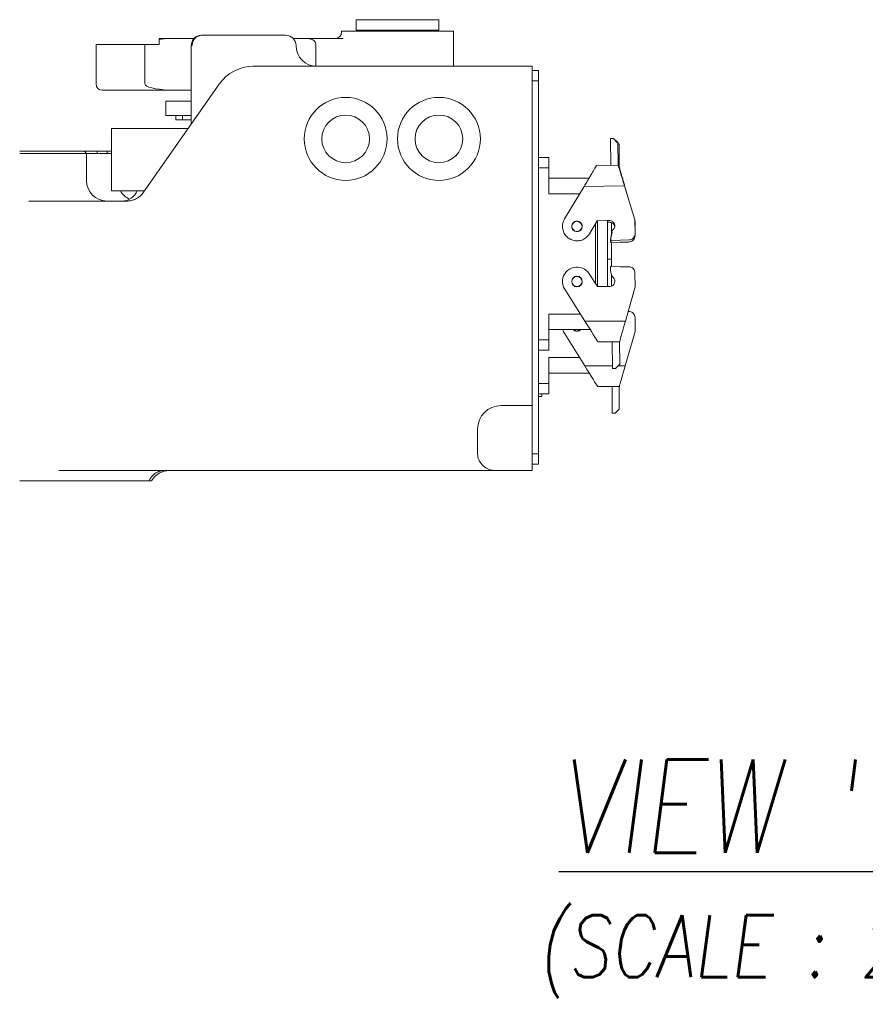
# Model space of a CAD drawing. Header units: millimetres. Extents: x 2665 to 40538, y 289 to 6965.
# Tile 51 of 68: x 9544 to 10360, y 3222 to 4172. Entities that reach past the tile are written whole.
import ezdxf

# ---------------------------------------------------------------- set-up
doc = ezdxf.new("R2010")
doc.units = ezdxf.units.MM
doc.header["$LTSCALE"] = 10
doc.linetypes.add('PHANTOM', pattern=[12.7, 6.35, -1.27, 1.27, -1.27, 1.27, -1.27])
doc.layers.add('도면층1', color=1, linetype='Continuous')
doc.styles.add('ROMANS', font='romans.shx', dxfattribs={"width": 0.8, "oblique": 7.5, "height": 3})

# ---------------------------------------------------------------- blocks, each defined once
blk = doc.blocks.new('VIEW CCC')
at = {"color": 7, "linetype": 'Continuous', "lineweight": 15}
for p, q in [((53185.1, 1355.98), (53185.1, 1345.98)), ((53185.1, 1355.98), (53265.1, 1355.98)), ((53265.1, 1345.98), (53265.1, 1355.98)), ((53036.03, 1340.98), (53053.78, 1340.98)), ((53053.78, 1340.98), (53117.23, 1340.98)), ((53171.1, 1344.98), (53171.1, 1343.98)), ((53279.1, 1344.98), (53171.1, 1344.98)), ((53185.1, 1345.98), (53265.1, 1345.98)), ((53279.1, 1310.98), (53279.1, 1344.98)), ((52934.32, 1331.98), (52934.32, 1293.98)), ((52936.13, 1331.98), (52934.32, 1331.98)), ((52941.39, 1331.98), (52936.13, 1331.98)), ((52959.72, 1331.98), (52941.39, 1331.98)), ((52959.72, 1331.98), (52981.46, 1331.98)), ((52981.46, 1293.98), (52981.46, 1331.98)), ((52981.46, 1331.98), (52995.1, 1331.98)), ((52995.1, 1337.98), (53005.2, 1337.98)), ((52995.1, 1337.98), (52995.1, 1337.08)), ((52995.1, 1337.08), (52995.1, 1331.98)), ((53006.04, 1337.9), (53004.97, 1337.88)), ((53005.2, 1337.98), (53006.04, 1337.98)), ((53006.04, 1337.98), (53028.89, 1337.98)), ((53028.81, 1337.9), (53006.04, 1337.9)), ((53026.12, 1270.98), (53026.12, 1330.98)), ((53124.37, 1337.98), (53172.57, 1337.98)), ((53133.1, 1337.9), (53124.45, 1337.9)), ((53146.33, 1311), (53146.33, 1331.98)), ((53085.92, 1310.98), (53107.53, 1310.98)), ((53107.53, 1310.98), (53121.67, 1310.98)), ((53121.67, 1310.98), (53355.1, 1310.98)), ((53355.1, 1290.98), (53355.1, 1310.98)), ((53355.1, 1306.98), (53361.1, 1306.98)), ((53361.1, 1306.98), (53361.1, 1296.98)), ((52979.99, 1189.42), (53053.16, 1293.92)), ((53361.1, 1296.98), (53361.1, 936.98)), ((52941.05, 1287.98), (52940.32, 1287.98)), ((52946.3, 1287.98), (52941.05, 1287.98)), ((52960.97, 1287.98), (52946.3, 1287.98)), ((53005.2, 1287.98), (52960.97, 1287.98)), ((53004.97, 1288.08), (53006.04, 1288.06)), ((53006.04, 1287.98), (53005.2, 1287.98)), ((53006.04, 1288.06), (53026.12, 1288.06)), ((53026.12, 1287.98), (53006.04, 1287.98)), ((53355.1, 1290.98), (53355.1, 1000.98)), ((53001.6, 1277.48), (53001.6, 1263.48)), ((53026.12, 1277.48), (53001.6, 1277.48)), ((53026.03, 1263.48), (53001.6, 1263.48)), ((53011.1, 1263.48), (53011.1, 1259.48)), ((53026.03, 1270.98), (53026.03, 1255.19)), ((53026.12, 1270.98), (53026.03, 1270.98)), ((53011.1, 1259.48), (53017.56, 1259.48)), ((53017.56, 1259.48), (53026.03, 1259.48)), ((52949.1, 1190.98), (52949.1, 1250.98)), ((53023.09, 1250.98), (52949.1, 1250.98)), ((53433.59, 1241.33), (53430.59, 1241.27)), ((53430.59, 1241.27), (53431.05, 1215.58)), ((53437.66, 1237.4), (53433.59, 1241.33)), ((53439.1, 1235.58), (53435.1, 1239.58)), ((53437.66, 1237.4), (53438.05, 1215.7)), ((53439.1, 1235.58), (53439.1, 1213.88)), ((52860.55, 1228.98), (52923.1, 1228.98)), ((52925.1, 1226.98), (52860.55, 1226.98)), ((52925.1, 1226.98), (52923.1, 1228.98)), ((52923.1, 1228.98), (52935.34, 1228.98)), ((52925.1, 1200.78), (52925.1, 1226.98)), ((52935.34, 1226.98), (52925.1, 1226.98)), ((52935.34, 1228.98), (52945.1, 1228.98)), ((52945.1, 1226.98), (52935.34, 1226.98)), ((52945.1, 1228.98), (52949.1, 1228.98)), ((52949.1, 1226.98), (52945.1, 1226.98)), ((53437.83, 1228.01), (53437.83, 1228.01)), ((53439.1, 1226.19), (53439.1, 1226.19)), ((53371.1, 1222.98), (53361.1, 1222.98)), ((53371.1, 1222.98), (53371.1, 1212.98)), ((53437.88, 1225.19), (53437.88, 1225.19)), ((53439.1, 1223.37), (53439.1, 1223.37)), ((53371.1, 1187.98), (53371.1, 1212.98)), ((53417.24, 1215.33), (53438.05, 1215.7)), ((53438.61, 1213.88), (53439.1, 1213.88)), ((53409.82, 1202.98), (53371.1, 1202.98)), ((52975.02, 1190.98), (52949.1, 1190.98)), ((52975.02, 1190.98), (52981.08, 1190.98)), ((53405.1, 1195.11), (53386.3, 1163.78)), ((53444.14, 1195.81), (53454.2, 1162.97)), ((53444.84, 1193.88), (53446.38, 1188.48)), ((52869.53, 1180.98), (52948.53, 1180.98)), ((52948.53, 1180.98), (52963.77, 1180.98)), ((53410.3, 1149.37), (53417.88, 1161.99)), ((53417.88, 1161.99), (53427.22, 1162.16)), ((53418.1, 1098.42), (53418.1, 1162)), ((53427.22, 1162.16), (53429.92, 1162.15)), ((53427.9, 1098.48), (53427.9, 1162.16)), ((53427.9, 1160.53), (53430.02, 1160.48)), ((53431.59, 1149.64), (53431.59, 1160.17)), ((53454.2, 1162.97), (53454.44, 1149.58)), ((53454.23, 1161.12), (53454.3, 1160.87)), ((53454.3, 1160.87), (53454.3, 1157.08)), ((53431.92, 1149.55), (53430.79, 1143.63)), ((53432.02, 1151.25), (53431, 1145.32)), ((53432.4, 1150.74), (53431.92, 1149.55)), ((53432.48, 1152.45), (53432.02, 1151.25)), ((53430.79, 1143.63), (53430.79, 1141.7)), ((53430.79, 1141.7), (53430.85, 1141.48)), ((53431, 1145.32), (53431.03, 1143.39)), ((53431.03, 1143.39), (53431.09, 1143.17)), ((53431.59, 1124.98), (53431.59, 1140.78)), ((53431.95, 1140.75), (53439.9, 1141.48)), ((53432.2, 1142.46), (53440.15, 1143.33)), ((53439.9, 1141.48), (53448.3, 1141.48)), ((53440.15, 1143.33), (53448.54, 1143.48)), ((53448.3, 1141.48), (53449.23, 1141.55)), ((53448.54, 1143.48), (53449.47, 1143.57)), ((53449.32, 1141.57), (53449.23, 1141.55)), ((53449.56, 1143.58), (53449.47, 1143.57)), ((53427.9, 1124.98), (53431.59, 1124.98)), ((53431.59, 1118.26), (53431.59, 1124.98)), ((53430.72, 1117.32), (53430.78, 1117.54)), ((53430.73, 1115.39), (53430.72, 1117.32)), ((53439.83, 1117.59), (53431.87, 1118.28)), ((53448.23, 1117.63), (53439.83, 1117.59)), ((53448.23, 1117.63), (53449.16, 1117.56)), ((53449.16, 1117.56), (53449.25, 1117.55)), ((53454.33, 1098.27), (53454.26, 1111.66)), ((53418, 1098.42), (53410.14, 1110.86)), ((53431.59, 1098.83), (53431.59, 1110.28)), ((53432.37, 1108.29), (53431.89, 1109.48)), ((53386.47, 1095.9), (53405.98, 1065.02)), ((53427.34, 1098.46), (53418, 1098.42)), ((53427.34, 1098.46), (53430.04, 1098.54)), ((53445.03, 1065.21), (53454.33, 1098.27)), ((53448.3, 1074.42), (53447.62, 1074.42)), ((53448.3, 1074.42), (53449.23, 1074.35)), ((53449.23, 1074.35), (53449.32, 1074.34)), ((53371.1, 1046.98), (53371.1, 1071.98)), ((53454.3, 1055.03), (53454.3, 1068.42)), ((53371.1, 1056.98), (53411.06, 1056.98)), ((53444.84, 1022.02), (53454.3, 1055.03)), ((53371.1, 1046.98), (53371.1, 1036.98)), ((53386.43, 1053.01), (53405.79, 1022.02)), ((53418.57, 1045.08), (53439.39, 1045.18)), ((53432.39, 1045.15), (53432.52, 1019.45)), ((53439.39, 1045.18), (53439.5, 1023.48)), ((53361.1, 1036.98), (53371.1, 1036.98)), ((53371.1, 1029.98), (53371.1, 1004.98)), ((53435.52, 1019.46), (53432.52, 1019.45)), ((53435.52, 1019.46), (53439.5, 1023.48)), ((53410.19, 1014.98), (53371.1, 1014.98)), ((53355.1, 1000.98), (53355.1, 983.66)), ((53371.1, 1004.98), (53371.1, 994.98)), ((53418.29, 1002.02), (53439.1, 1002.02)), ((53432.1, 1002.02), (53432.1, 976.32)), ((53439.1, 1002.02), (53439.1, 980.32)), ((53371.1, 994.98), (53361.1, 994.98)), ((53361.1, 992.4), (53364.3, 992.4)), ((53364.3, 994.98), (53364.3, 992.4)), ((53355.1, 983.66), (53325.1, 983.66)), ((53355.1, 983.66), (53355.1, 920.98)), ((53435.1, 976.32), (53439.1, 980.32)), ((53435.1, 976.32), (53432.1, 976.32)), ((53302.42, 960.98), (53302.42, 936.98)), ((53361.1, 936.98), (53361.1, 926.98)), ((53361.1, 926.98), (53355.1, 926.98)), ((52935.1, 920.98), (52898.28, 920.98)), ((52967.16, 920.98), (52935.1, 920.98)), ((53019.95, 920.98), (52967.16, 920.98)), ((53285.1, 920.98), (53019.95, 920.98)), ((53319.68, 920.98), (53285.1, 920.98)), ((53319.68, 920.98), (53355.1, 920.98)), ((52917.76, 910.98), (52887.14, 910.98)), ((52917.76, 910.98), (52928.13, 910.98)), ((52985.48, 910.98), (52928.13, 910.98)), ((52987.78, 910.98), (52985.48, 910.98))]:
    blk.add_line(p, q, dxfattribs=at)
at = {"color": 8, "linetype": 'PHANTOM', "lineweight": 0}
for p, q in [((53006.04, 1337.98), (53006.04, 1337.9)), ((53026.97, 1330.98), (53026.12, 1330.98)), ((53361.1, 1296.98), (53355.1, 1296.98)), ((53006.04, 1288.06), (53006.04, 1287.98)), ((53017.56, 1263.48), (53017.56, 1259.48)), ((52935.34, 1228.98), (52935.34, 1226.98)), ((52945.1, 1228.98), (52945.1, 1226.98)), ((53371.1, 1212.98), (53361.1, 1212.98)), ((53400.82, 1187.98), (53371.1, 1187.98)), ((53405.1, 1195.11), (53444.14, 1195.81)), ((53444.73, 1193.88), (53444.84, 1193.88)), ((53416.1, 1101.42), (53416.1, 1159.03)), ((53371.1, 1071.98), (53401.58, 1071.98)), ((53405.98, 1065.02), (53445.03, 1065.21)), ((53361.1, 1046.98), (53371.1, 1046.98)), ((53371.1, 1029.98), (53400.82, 1029.98)), ((53405.79, 1022.02), (53432.51, 1022.02)), ((53438.05, 1022.02), (53444.84, 1022.02)), ((53371.1, 1004.98), (53361.1, 1004.98)), ((53355.1, 936.98), (53361.1, 936.98))]:
    blk.add_line(p, q, dxfattribs=at)
at = {"color": 7, "linetype": 'Continuous', "lineweight": 15, "flags": 128}
for points in [[(53418.57, 1045.08), (53418.38, 1045.38), (53417.82, 1046.28), (53416.89, 1047.75), (53415.63, 1049.74), (53414.08, 1052.2), (53412.28, 1055.05), (53410.29, 1058.2), (53408.17, 1061.56), (53405.98, 1065.02)], [(53445.03, 1065.21), (53443.93, 1061.3), (53442.87, 1057.55), (53441.9, 1054.08), (53441.04, 1051.05), (53440.34, 1048.56), (53439.82, 1046.71), (53439.5, 1045.57), (53439.39, 1045.18)], [(53398.3, 1055.58), (53396.43, 1055.95), (53394.87, 1056.98)], [(53401.73, 1056.98), (53400.18, 1055.95), (53398.3, 1055.58)], [(53418.29, 1002.02), (53418.1, 1002.33), (53417.53, 1003.23), (53416.61, 1004.7), (53415.36, 1006.7), (53413.82, 1009.17), (53412.04, 1012.02), (53410.06, 1015.18), (53407.96, 1018.55), (53405.79, 1022.02)], [(53444.84, 1022.02), (53443.84, 1018.55), (53442.87, 1015.18), (53441.97, 1012.02), (53441.15, 1009.17), (53440.44, 1006.7), (53439.87, 1004.7), (53439.45, 1003.23), (53439.19, 1002.33), (53439.1, 1002.02)]]:
    blk.add_lwpolyline(points, dxfattribs=at)
at = {"color": 7, "linetype": 'Continuous', "lineweight": 15}
for centre, radius in [((53175.1, 1240.98), 40), ((53265.1, 1240.98), 40), ((53175.1, 1240.98), 23), ((53265.1, 1240.98), 23), ((53398.3, 1156.58), 4.9), ((53398.3, 1103.38), 5.1), ((53398.3, 1103.38), 4.9)]:
    blk.add_circle(centre, radius, dxfattribs=at)
at = {"color": 8, "linetype": 'PHANTOM', "lineweight": 0}
for centre, radius, start, end in [((53036.53, 1331.43), 9.57, 92.95133, 182.6758), ((53005.22, 1337.63), 0.349, 92.91095, 135.5175), ((53005.22, 1288.33), 0.349, 224.4825, 267.08905), ((53000.41, 904.86), 16.14, 92.70785, 157.7094)]:
    blk.add_arc(centre, radius, start, end, dxfattribs=at)
at = {"color": 7, "linetype": 'Continuous', "lineweight": 15}
for centre, radius, start, end in [((53036.03, 1330.98), 10, 90, 135.22356), ((53117.23, 1330.98), 10, 0, 90), ((53165.1, 1343.98), 6, 270, 0), ((53193.1, 1343.98), 2, 30, 90), ((53257.1, 1343.98), 2, 90, 150), ((53036.05, 1331.1), 9.93, 135.75516, 180.6788), ((53147.23, 1330.98), 20, 180, 270), ((53085.92, 1270.98), 40, 90, 145), ((52940.32, 1293.98), 6, 180, 270), ((52944.9, 1200.78), 19.8, 180, 270), ((52974.9, 1200.78), 19.8, 209.66642, 245.07791), ((52959.1, 1196.98), 16, 270, 337.97569), ((52963.77, 1200.78), 19.8, 313.09561, 325), ((53398.3, 1103.38), 14, 32.28461, 174.55542), ((53446.73, 1115.47), 16, 180.28461, 201.992), ((53431.79, 1117.22), 1.06, 85.41369, 162.55553), ((53448.26, 1111.63), 6, 40.61756, 80.5436), ((53448, 1111.53), 6.27, 1.17173, 39.72044), ((53398.54, 1103.44), 14.23, 174.87378, 211.96625), ((53429.9, 1103.54), 5, 271.62914, 51.8217), ((53434.23, 1109.04), 2, 201.992, 231.8217), ((53448.3, 1068.43), 6, 40.33295, 80.25899), ((53448.04, 1068.33), 6.27, 0.88713, 39.43583), ((53398.54, 1060.48), 14.23, 194.23681, 211.68164), ((53398.3, 1060.42), 5.1, 222.4833, 270), ((53398.3, 1060.42), 5.1, 270, 317.5167), ((53325.1, 960.98), 22.68, 90, 180), ((53005.1, 900.98), 20, 90, 150)]:
    blk.add_arc(centre, radius, start, end, dxfattribs=at)
for centre, major_axis, start_param, end_param in [((53010.32, 1331.98), (28.86, 0), 1.757157, 2.126278), ((53010.32, 1293.98), (-28.86, 0), 0, 1.384436)]:
    blk.add_ellipse(centre, major_axis=major_axis, ratio=0.207912, start_param=start_param, end_param=end_param, dxfattribs=at)
for points, knots in [([(53146.33, 1331.98), (53146.29, 1332.47), (53146.21, 1333.46), (53145.53, 1334.88), (53144.25, 1336.23), (53141.71, 1337.39), (53137.85, 1337.86), (53134.7, 1337.88), (53133.1, 1337.9)], [0, 0, 0, 0, 0.086019, 0.171743, 0.284749, 0.44935, 0.720833, 1, 1, 1, 1]), ([(53417.24, 1215.33), (53417.18, 1215.24), (53417.11, 1215.12), (53416.65, 1214.35), (53416.05, 1213.35), (53415.21, 1211.96), (53414.21, 1210.29), (53413.38, 1208.9), (53412.5, 1207.44), (53411.58, 1205.91), (53410.55, 1204.2), (53409.25, 1202.02), (53407.42, 1198.99), (53405.96, 1196.54), (53405.1, 1195.11)], [0, 0, 0, 0, 0.122884, 0.185766, 0.249859, 0.369759, 0.433487, 0.499842, 0.556377, 0.616895, 0.68143, 0.750016, 0.853924, 1, 1, 1, 1]), ([(53438.05, 1215.7), (53438.07, 1215.63), (53438.12, 1215.47), (53438.49, 1214.26), (53438.97, 1212.69), (53439.45, 1211.12), (53439.99, 1209.38), (53440.76, 1206.83), (53441.81, 1203.4), (53442.97, 1199.64), (53443.75, 1197.09), (53444.14, 1195.81)], [0, 0, 0, 0, 0.123981, 0.249873, 0.37168, 0.435736, 0.500059, 0.618293, 0.750024, 0.874909, 1, 1, 1, 1]), ([(53439.1, 1213.88), (53439.12, 1213.8), (53439.17, 1213.65), (53439.52, 1212.43), (53439.97, 1210.86), (53440.42, 1209.27), (53440.92, 1207.52), (53441.66, 1204.97), (53442.65, 1201.52), (53443.73, 1197.73), (53444.47, 1195.16), (53444.84, 1193.88)], [0, 0, 0, 0, 0.123981, 0.249874, 0.37168, 0.435736, 0.500058, 0.618292, 0.750026, 0.874906, 1, 1, 1, 1]), ([(52963.77, 1180.98), (52964.41, 1181), (52966.19, 1181.05), (52968.8, 1181.56), (52971.85, 1182.6), (52974.77, 1184.17), (52976.45, 1185.6), (52977.29, 1186.32)], [0, 0, 0, 0, 0.101965, 0.282256, 0.468047, 0.731585, 1, 1, 1, 1]), ([(53386.3, 1163.78), (53385.62, 1162.39), (53384.26, 1159.59), (53384.35, 1156.49), (53384.4, 1154.93)], [0, 0, 0, 0, 0.499996, 1, 1, 1, 1]), ([(53398.21, 1161.68), (53398.88, 1161.61), (53400.22, 1161.48), (53401.93, 1160.34), (53403.1, 1158.67), (53403.53, 1156.67), (53403.17, 1154.66), (53402.07, 1152.95), (53400.39, 1151.78), (53398.39, 1151.35), (53396.39, 1151.71), (53394.67, 1152.81), (53393.5, 1154.49), (53393.07, 1156.49), (53393.43, 1158.5), (53394.54, 1160.2), (53396.21, 1161.41), (53397.54, 1161.59), (53398.21, 1161.68)], [0, 0, 0, 0, 0.062501, 0.124999, 0.1875, 0.25, 0.312502, 0.375001, 0.437502, 0.500002, 0.5625, 0.625, 0.687503, 0.749999, 0.8125, 0.875001, 0.9375, 1, 1, 1, 1]), ([(53429.92, 1162.15), (53430.43, 1162.1), (53431.45, 1162), (53432.84, 1161.28), (53433.95, 1160.21), (53434.68, 1158.85), (53434.97, 1157.33), (53434.79, 1155.8), (53434.17, 1154.36), (53433.44, 1153.65), (53433.08, 1153.29)], [0, 0, 0, 0, 0.124998, 0.250002, 0.375, 0.500003, 0.625001, 0.75001, 0.875008, 1, 1, 1, 1]), ([(53430.02, 1160.48), (53430.53, 1160.42), (53431.54, 1160.31), (53432.92, 1159.56), (53433.99, 1158.47), (53434.64, 1157.33), (53434.74, 1156.56), (53434.77, 1156.31)], [0, 0, 0, 0, 0.221763, 0.443534, 0.665308, 0.887075, 1, 1, 1, 1]), ([(53384.4, 1154.93), (53384.7, 1153.51), (53385.3, 1150.66), (53387.8, 1147), (53391.21, 1144.25), (53395.32, 1142.67), (53399.71, 1142.42), (53403.95, 1143.54), (53407.73, 1145.85), (53409.45, 1148.2), (53410.3, 1149.37)], [0, 0, 0, 0, 0.124999, 0.25, 0.374997, 0.500001, 0.624998, 0.75, 0.875, 1, 1, 1, 1]), ([(53433.08, 1153.29), (53432.95, 1153.17), (53432.69, 1152.93), (53432.55, 1152.61), (53432.48, 1152.45)], [0, 0, 0, 0, 0.500104, 1, 1, 1, 1]), ([(53453.08, 1145.68), (53453.47, 1146.27), (53454.26, 1147.46), (53454.38, 1148.88), (53454.44, 1149.58)], [0, 0, 0, 0, 0.499998, 1, 1, 1, 1]), ([(53430.85, 1141.48), (53430.89, 1141.37), (53430.99, 1141.15), (53431.26, 1140.91), (53431.59, 1140.76), (53431.83, 1140.75), (53431.95, 1140.75)], [0, 0, 0, 0, 0.25003, 0.500015, 0.750037, 1, 1, 1, 1]), ([(53431.09, 1143.17), (53431.14, 1143.06), (53431.24, 1142.84), (53431.51, 1142.6), (53431.85, 1142.45), (53432.08, 1142.46), (53432.2, 1142.46)], [0, 0, 0, 0, 0.250016, 0.499929, 0.749954, 1, 1, 1, 1]), ([(53449.32, 1141.57), (53450, 1141.75), (53451.36, 1142.11), (53452.37, 1143.1), (53452.88, 1143.6)], [0, 0, 0, 0, 0.500004, 1, 1, 1, 1]), ([(53449.56, 1143.58), (53450.24, 1143.78), (53451.6, 1144.16), (53452.58, 1145.17), (53453.08, 1145.68)], [0, 0, 0, 0, 0.49998, 1, 1, 1, 1]), ([(53452.88, 1143.6), (53453.28, 1144.18), (53454.08, 1145.36), (53454.23, 1146.77), (53454.3, 1147.48)], [0, 0, 0, 0, 0.500002, 1, 1, 1, 1]), ([(53319.68, 920.98), (53319.44, 920.98), (53318.13, 921), (53314.81, 921.46), (53310.01, 923.45), (53305.49, 927.52), (53302.83, 932.33), (53302.54, 935.64), (53302.42, 936.98)], [0, 0, 0, 0, 0.028077, 0.152314, 0.384811, 0.617374, 0.845798, 1, 1, 1, 1]), ([(52887.14, 910.98), (52884.58, 910.98), (52879.46, 910.98), (52871.22, 910.98), (52864.83, 910.98), (52861.32, 910.98), (52860.55, 910.98)], [0, 0, 0, 0, 0.2493684, 0.4989395, 0.7495631, 0.819818, 0.819818, 0.819818, 0.819818])]:
    blk.add_open_spline(points, degree=3, knots=knots, dxfattribs=at)

msp = doc.modelspace()

# ---------------------------------------------------------------- block references
at = {"lineweight": -3}
msp.add_blockref('VIEW CCC', (-43316.267, 2815.564), dxfattribs=at)

# ---------------------------------------------------------------- texts
at = {"layer": '도면층1', "insert": (10277.352, 3342.62), "char_height": 90, "attachment_point": 5, "style": 'ROMANS'}
msp.add_mtext('{\\LVIEW "C"\\P\\H0.66667x;\\l(SCALE : 2/1)}', dxfattribs=at)

doc.saveas('drawing.dxf')
